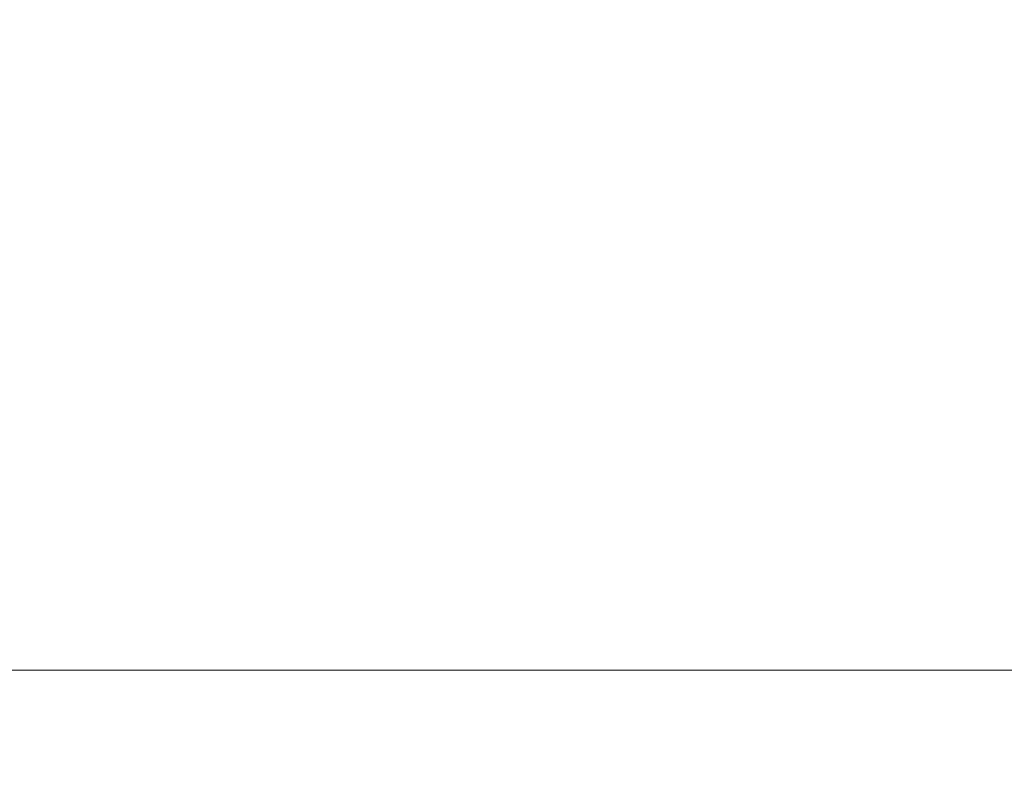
# Model space of a CAD drawing. Header units: inches. Extents: x -123 to 4816, y -2998 to 548.
# Tile 138 of 148: x 4477.6 to 4485.59, y 287.12 to 293.24. Entities that reach past the tile are written whole.
import ezdxf

# ---------------------------------------------------------------- set-up
doc = ezdxf.new("R2010")
doc.units = ezdxf.units.IN
doc.header["$MEASUREMENT"] = 0
doc.layers.get('0').update_dxf_attribs({"lineweight": 0})
doc.layers.get('Defpoints').update_dxf_attribs({"lineweight": 0})
doc.layers.add('Dimension', color=2, linetype='Continuous', lineweight=9)
doc.styles.add('ROMANS', font='romans')
doc.dimstyles.new('yutana', dxfattribs={"dimtxt": 3.5, "dimasz": 3.5, "dimexe": 2, "dimexo": 2, "dimgap": 1.5, "dimtad": 1, "dimdec": 1, "dimzin": 0, "dimdsep": 46, "dimtxsty": 'Standard', "dimcen": 0, "dimadec": 0, "dimazin": 0, "dimtp": 0.01, "dimtm": 0.01, "dimtfac": 1, "dimtdec": 1, "dimtmove": 0, "dimatfit": 3, "dimfxl": 1, "dimtolj": 1, "dimtzin": 0, "dimlwd": 0, "dimlwe": 0, "dimarcsym": 0})

# ---------------------------------------------------------------- blocks, each defined once
blk = doc.blocks.new('*D979')
at = {"layer": 'Defpoints', "color": 0}
for p in [(4477.7242, 362.2128), (4563.7621, 362.2128), (4503.0242, 186.4628)]:
    blk.add_point(p, dxfattribs=at)
at = {"layer": 'Dimension', "color": 0, "lineweight": 0}
for p, q in [((4479.7242, 362.2128), (4565.7621, 362.2128)), ((4563.7621, 189.9628), (4563.7621, 358.7128)), ((4505.0242, 186.4628), (4565.7621, 186.4628))]:
    blk.add_line(p, q, dxfattribs=at)
at = {"layer": 'Dimension', "color": 0}
for points in [[(4564.3454, 358.7128), (4563.1787, 358.7128), (4563.7621, 362.2128)], [(4563.1787, 189.9628), (4564.3454, 189.9628), (4563.7621, 186.4628)]]:
    blk.add_solid(points, dxfattribs=at)
at = {"layer": 'Dimension', "color": 0, "insert": (4559.7621, 274.3378), "char_height": 5, "attachment_point": 5, "rotation": 90, "style": 'ROMANS'}
blk.add_mtext('\\A1;\\A1;175.8', dxfattribs=at)

msp = doc.modelspace()

# ---------------------------------------------------------------- linework, layer by layer
at = {"color": 7}
msp.add_line((4497.4242, 287.9628), (4474.9242, 287.9628), dxfattribs=at)

# ---------------------------------------------------------------- dimensions: what is measured, and where the dimension line sits
at = {"layer": 'Dimension'}
dim = msp.add_linear_dim(base=(4563.7620667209, 362.2127878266), p1=(4503.0242308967, 186.4627878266), p2=(4477.7242308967, 362.2127878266), angle=90, text='\\A1;<>', dimstyle='yutana', override={"dimtxt": 5, "dimtxsty": 'ROMANS', "dimtmove": 0}, dxfattribs=at)
dim.commit()
dim.dimension.update_dxf_attribs({"geometry": '*D979', "text_midpoint": (4563.7620667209, 274.3377878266), "dimtype": 160})

doc.saveas('drawing.dxf')
